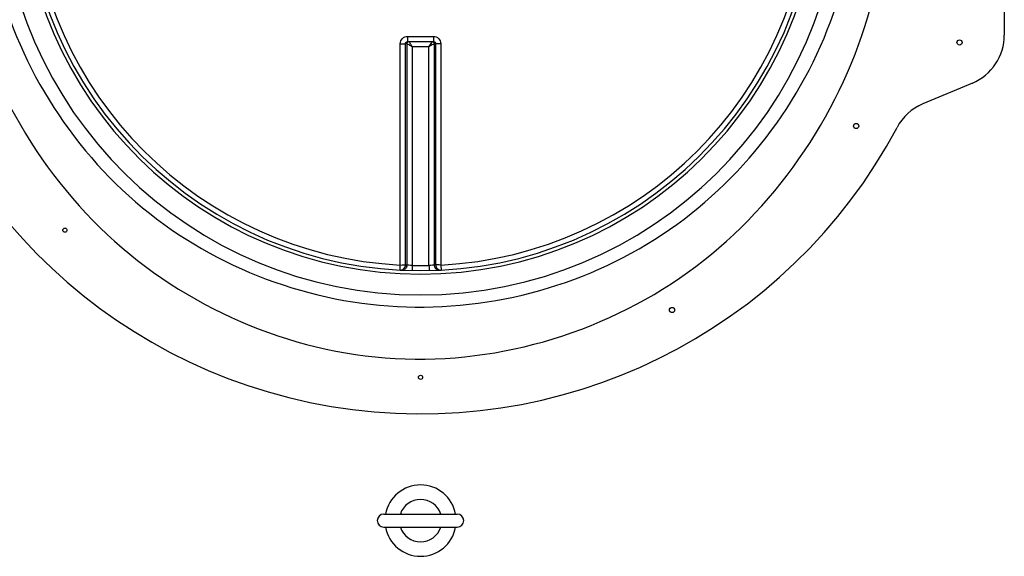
# Model space of a CAD drawing. Header units: millimetres. Extents: x 0 to 297, y 0 to 210.
# Tile 5 of 21: x 145.38 to 154.82, y 95.53 to 100.68. Entities that reach past the tile are written whole.
import ezdxf

# ---------------------------------------------------------------- set-up
doc = ezdxf.new("R2010")
doc.units = ezdxf.units.MM
doc.header["$LTSCALE"] = 16.335
doc.layers.get('0').update_dxf_attribs({"linetype": 'CONTINUOUS'})
doc.layers.add('AXES_REF', color=7, linetype='CONTINUOUS')

msp = doc.modelspace()

# ---------------------------------------------------------------- linework, layer by layer
at = {"color": 7, "linetype": 'Continuous'}
for p, q in [((154.8208, 103.6106), (154.8208, 100.5323)), ((149.0954, 100.4697), (149.0972, 100.4698)), ((149.0972, 100.4698), (149.3444, 100.4698)), ((149.3444, 100.4698), (149.3463, 100.4697)), ((154.5147, 100.0715), (154.0394, 99.8715)), ((148.8688, 95.934), (149.5733, 95.934)), ((148.8683, 95.809), (149.572, 95.809))]:
    msp.add_line(p, q, dxfattribs=at)
at = {"color": 9, "linetype": 'Continuous'}
for p, q in [((149.0972, 100.5193), (149.0972, 100.4698)), ((149.0972, 100.5193), (149.2208, 100.5193)), ((149.2208, 100.5193), (149.3444, 100.5193)), ((149.3444, 100.5193), (149.3444, 100.4698)), ((149.0266, 98.3252), (149.0266, 100.4492)), ((149.0899, 100.4509), (149.0763, 100.4497)), ((149.0763, 98.3263), (149.0763, 100.4497)), ((149.0899, 100.4509), (149.0903, 100.4507)), ((149.0903, 100.4507), (149.0903, 98.3256)), ((149.1399, 100.4215), (149.1399, 98.321)), ((149.1399, 100.4215), (149.3017, 100.4215)), ((149.3309, 100.4698), (149.3017, 100.4215)), ((149.3017, 98.321), (149.3017, 100.4215)), ((149.3517, 100.4509), (149.3513, 100.4507)), ((149.3513, 100.4507), (149.3513, 98.3256)), ((149.3653, 100.4497), (149.3517, 100.4509)), ((149.3653, 100.4497), (149.3653, 98.3263)), ((149.415, 100.4492), (149.415, 98.3252)), ((149.0241, 98.2766), (149.0266, 98.3252)), ((149.1399, 98.321), (149.1389, 98.2723)), ((149.3017, 98.321), (149.3019, 98.3093)), ((149.3019, 98.3093), (149.3027, 98.2723)), ((149.415, 98.3252), (149.4175, 98.2766))]:
    msp.add_line(p, q, dxfattribs=at)
for centre, radius, start, end in [((149.2208, 102.0715), 4.034, 91.42054, 88.57951), ((149.2208, 102.0715), 3.8341, 91.49468, 88.50514), ((149.2208, 102.0715), 3.7513, 182.96745, 267.03255), ((149.2208, 102.0715), 3.7513, 272.96745, 357.03255), ((149.2705, 102.0712), 3.7499, 267.03191, 267.24676), ((149.0397, 98.3259), 0.0507, 342.11224, 359.72376), ((149.2208, 102.069), 3.7489, 268.76404, 269.99998), ((149.2208, 102.069), 3.7489, 270.00002, 271.23596), ((149.1712, 102.0712), 3.7499, 272.75324, 272.96809), ((149.4019, 98.3259), 0.0507, 180.27624, 197.88776)]:
    msp.add_arc(centre, radius, start, end, dxfattribs=at)
at = {"color": 7, "linetype": 'Continuous'}
for centre, radius, start, end in [((149.2208, 102.0715), 3.8, 91.5084, 88.4916), ((149.2208, 102.0715), 5.175, 188.89435, 332.03873), ((154.3208, 100.5323), 0.5, 292.82017, 360), ((154.2333, 99.4106), 0.5, 112.82017, 152.03873), ((149.2208, 95.8715), 0.3425, 10.51514, 169.48486), ((149.2208, 95.8715), 0.2037, 17.88056, 162.11944), ((148.8683, 95.8715), 0.0625, 90, 270), ((149.5733, 95.8715), 0.0625, 270, 90), ((149.2208, 95.8715), 0.3425, 190.51514, 349.48486), ((149.2208, 95.8715), 0.2037, 197.88056, 342.11944)]:
    msp.add_arc(centre, radius, start, end, dxfattribs=at)
at = {"color": 9, "linetype": 'Continuous'}
for points, knots in [([(144.7991, 101.2713), (144.9658, 100.2833), (145.9672, 98.3531), (148.957, 97.0503), (152.0766, 98.0124), (153.2719, 99.8326), (153.5373, 100.7962)], [0, 0, 0, 0, 0.249899, 0.500006, 0.750719, 1, 1, 1, 1]), ([(145.1226, 101.2462), (145.3021, 100.3686), (146.2907, 98.6826), (148.9853, 97.6194), (151.7751, 98.3954), (152.9355, 99.9672), (153.2073, 100.8185)], [0, 0, 0, 0, 0.249144, 0.499861, 0.751464, 1, 1, 1, 1]), ([(149.0266, 100.4492), (149.0266, 100.4672), (149.0418, 100.5045), (149.0792, 100.5193), (149.0972, 100.5193)], [0, 0, 0, 0, 0.499795, 1, 1, 1, 1]), ([(149.3444, 100.5193), (149.3624, 100.5193), (149.3998, 100.5045), (149.415, 100.4672), (149.415, 100.4492)], [0, 0, 0, 0, 0.500203, 1, 1, 1, 1]), ([(149.0266, 100.4492), (149.0376, 100.4492), (149.0542, 100.4496), (149.0708, 100.4492), (149.0763, 100.4497)], [0, 0, 0, 0, 0.666848, 1, 1, 1, 1]), ([(149.0763, 100.4497), (149.0763, 100.4547), (149.0806, 100.4649), (149.0905, 100.4693), (149.0953, 100.4697)], [0, 0, 0, 0, 0.504934, 1, 1, 1, 1]), ([(149.0899, 100.4509), (149.0899, 100.455), (149.0924, 100.4633), (149.0994, 100.4685), (149.1032, 100.4698)], [0, 0, 0, 0, 0.500961, 1, 1, 1, 1]), ([(149.0903, 100.4507), (149.0904, 100.455), (149.0933, 100.4635), (149.1008, 100.4686), (149.1049, 100.4698)], [0, 0, 0, 0, 0.499642, 1, 1, 1, 1]), ([(149.0903, 100.4507), (149.0964, 100.4477), (149.1127, 100.4375), (149.1293, 100.4278), (149.1399, 100.4215)], [0, 0, 0, 0, 0.356419, 1, 1, 1, 1]), ([(149.1399, 100.4215), (149.1368, 100.4267), (149.1271, 100.4428), (149.1175, 100.459), (149.1107, 100.4698)], [0, 0, 0, 0, 0.323046, 1, 1, 1, 1]), ([(149.3017, 100.4215), (149.3123, 100.4278), (149.3289, 100.4375), (149.3452, 100.4477), (149.3513, 100.4507)], [0, 0, 0, 0, 0.64358, 1, 1, 1, 1]), ([(149.3367, 100.4698), (149.3408, 100.4686), (149.3483, 100.4635), (149.3512, 100.455), (149.3513, 100.4507)], [0, 0, 0, 0, 0.500357, 1, 1, 1, 1]), ([(149.3384, 100.4698), (149.3422, 100.4685), (149.3492, 100.4633), (149.3517, 100.455), (149.3517, 100.4509)], [0, 0, 0, 0, 0.498086, 1, 1, 1, 1]), ([(149.3463, 100.4697), (149.3511, 100.4693), (149.361, 100.4649), (149.3653, 100.4547), (149.3653, 100.4497)], [0, 0, 0, 0, 0.494599, 1, 1, 1, 1]), ([(149.415, 100.4492), (149.404, 100.4492), (149.3874, 100.4496), (149.3708, 100.4492), (149.3653, 100.4497)], [0, 0, 0, 0, 0.666848, 1, 1, 1, 1]), ([(149.0241, 98.2766), (149.0371, 98.2759), (149.0649, 98.2859), (149.0762, 98.3132), (149.0763, 98.3263)], [0, 0, 0, 0, 0.498597, 1, 1, 1, 1]), ([(149.0266, 98.3252), (149.0376, 98.3252), (149.0541, 98.3259), (149.0709, 98.3252), (149.0763, 98.3263)], [0, 0, 0, 0, 0.66664, 1, 1, 1, 1]), ([(149.0879, 98.3103), (149.0846, 98.3002), (149.0711, 98.2816), (149.0489, 98.2753), (149.0383, 98.2758)], [0, 0, 0, 0, 0.501137, 1, 1, 1, 1]), ([(149.1399, 98.321), (149.1289, 98.3215), (149.1125, 98.3232), (149.0956, 98.324), (149.0903, 98.3256)], [0, 0, 0, 0, 0.665718, 1, 1, 1, 1]), ([(149.3513, 98.3256), (149.346, 98.324), (149.3292, 98.3232), (149.3127, 98.3215), (149.3017, 98.321)], [0, 0, 0, 0, 0.334282, 1, 1, 1, 1]), ([(149.3537, 98.3103), (149.357, 98.3002), (149.3705, 98.2816), (149.3927, 98.2753), (149.4033, 98.2758)], [0, 0, 0, 0, 0.501137, 1, 1, 1, 1]), ([(149.415, 98.3252), (149.404, 98.3252), (149.3875, 98.3259), (149.3707, 98.3252), (149.3653, 98.3263)], [0, 0, 0, 0, 0.66664, 1, 1, 1, 1]), ([(149.3653, 98.3263), (149.3654, 98.3132), (149.3767, 98.2859), (149.4045, 98.2759), (149.4175, 98.2766)], [0, 0, 0, 0, 0.501403, 1, 1, 1, 1])]:
    msp.add_open_spline(points, degree=3, knots=knots, dxfattribs=at)
at = {"layer": 'AXES_REF', "color": 7, "linetype": 'Continuous'}
for centre, radius in [((154.3915, 100.4616), 0.025), ((153.3994, 99.659), 0.025), ((145.809, 98.6597), 0.02), ((151.6333, 97.8929), 0.025), ((149.2208, 97.2465), 0.02)]:
    msp.add_circle(centre, radius, dxfattribs=at)

doc.saveas('drawing.dxf')
